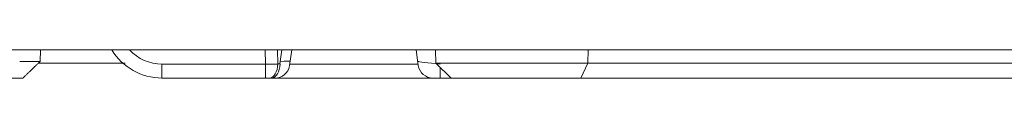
# Model space of a CAD drawing. Header units: millimetres. Extents: x 990 to 1811, y 0 to 562.
# Tile 181 of 256: x 1216.24 to 1249.738, y 460.989 to 461.943. Entities that reach past the tile are written whole.
import ezdxf

# ---------------------------------------------------------------- set-up
doc = ezdxf.new("R2010")
doc.units = ezdxf.units.MM
doc.layers.add('1', color=7, linetype='Continuous', true_color=0xffffff)

msp = doc.modelspace()

# ---------------------------------------------------------------- linework, layer by layer
at = {"layer": '1', "color": 7, "linetype": 'Continuous', "lineweight": 18}
for p, q in [((1384.42, 461.943), (1183.42, 461.943)), ((1216.954, 461.943), (1216.94, 461.556)), ((1224.601, 461.463), (1224.593, 461.943)), ((1225.013, 461.943), (1225.02, 461.472)), ((1225.096, 461.472), (1225.162, 461.943)), ((1225.423, 461.42), (1225.496, 461.943)), ((1229.726, 461.943), (1229.8, 461.42)), ((1230.387, 461.943), (1230.403, 461.489)), ((1235.579, 461.943), (1235.572, 461.489)), ((1219.826, 461.489), (1216.871, 461.489)), ((1221.08, 461.463), (1221.08, 460.989)), ((1221.08, 461.463), (1224.601, 461.463)), ((1224.601, 461.463), (1224.601, 460.989)), ((1225.02, 461.472), (1225.096, 461.472)), ((1225.429, 461.463), (1229.794, 461.463)), ((1230.403, 461.489), (1230.921, 460.989)), ((1230.403, 461.489), (1235.572, 461.489)), ((1230.545, 460.989), (1230.545, 461.351)), ((1235.572, 461.489), (1235.329, 460.989)), ((1235.572, 461.489), (1253.165, 461.489)), ((1224.601, 460.989), (1221.08, 460.989)), ((1224.741, 460.989), (1224.601, 460.989)), ((1224.817, 460.989), (1224.741, 460.989)), ((1224.817, 460.989), (1224.928, 460.989)), ((1230.295, 460.989), (1224.928, 460.989)), ((1230.545, 460.989), (1230.295, 460.989)), ((1230.921, 460.989), (1230.545, 460.989)), ((1235.329, 460.989), (1230.921, 460.989)), ((1252.922, 460.989), (1235.329, 460.989))]:
    msp.add_line(p, q, dxfattribs=at)
for centre, radius, start, end in [((1221.08, 462.989), 2, 211.5523, 270), ((1221.08, 462.963), 1.5, 222.8623, 270), ((1224.928, 461.489), 0.5, 270, 350.2623), ((1230.295, 461.489), 0.5, 188.9993, 270)]:
    msp.add_arc(centre, radius, start, end, dxfattribs=at)
for centre, major_axis, ratio, start_param, end_param in [((1224.601, 461.489), (-0.75, 0.008), 0.034886, 1.570177, 2.163488), ((1224.741, 461.489), (0, 0.5), 0.559386, 3.141593, 4.677482), ((1224.817, 461.489), (0, 0.5), 0.559386, 3.141593, 4.677482), ((1224.676, 461.489), (0.748, 0.069), 0.034479, 6.267738, 7.259817), ((1230.547, 461.489), (-0.748, 0.069), 0.034479, 0.001626, 1.565148)]:
    msp.add_ellipse(centre, major_axis=major_axis, ratio=ratio, start_param=start_param, end_param=end_param, dxfattribs=at)
msp.add_open_spline([(1216.24, 461.547), (1216.292, 461.548), (1216.396, 461.548), (1216.532, 461.548), (1216.652, 461.549), (1216.754, 461.55), (1216.835, 461.551), (1216.895, 461.552), (1216.933, 461.554), (1216.938, 461.555), (1216.94, 461.556)], degree=3, knots=[0, 0, 0, 0, 0.118915, 0.239567, 0.361955, 0.486083, 0.61195, 0.739558, 0.868907, 1, 1, 1, 1], dxfattribs=at)
for points, degree in [([(1216.353, 460.989), (1216.94, 461.556)], 1), ([(1216.353, 460.989), (1216.355, 460.989), (1216.062, 460.989), (1215.791, 460.989)], 2)]:
    msp.add_open_spline(points, degree=degree, dxfattribs=at)

doc.saveas('drawing.dxf')
